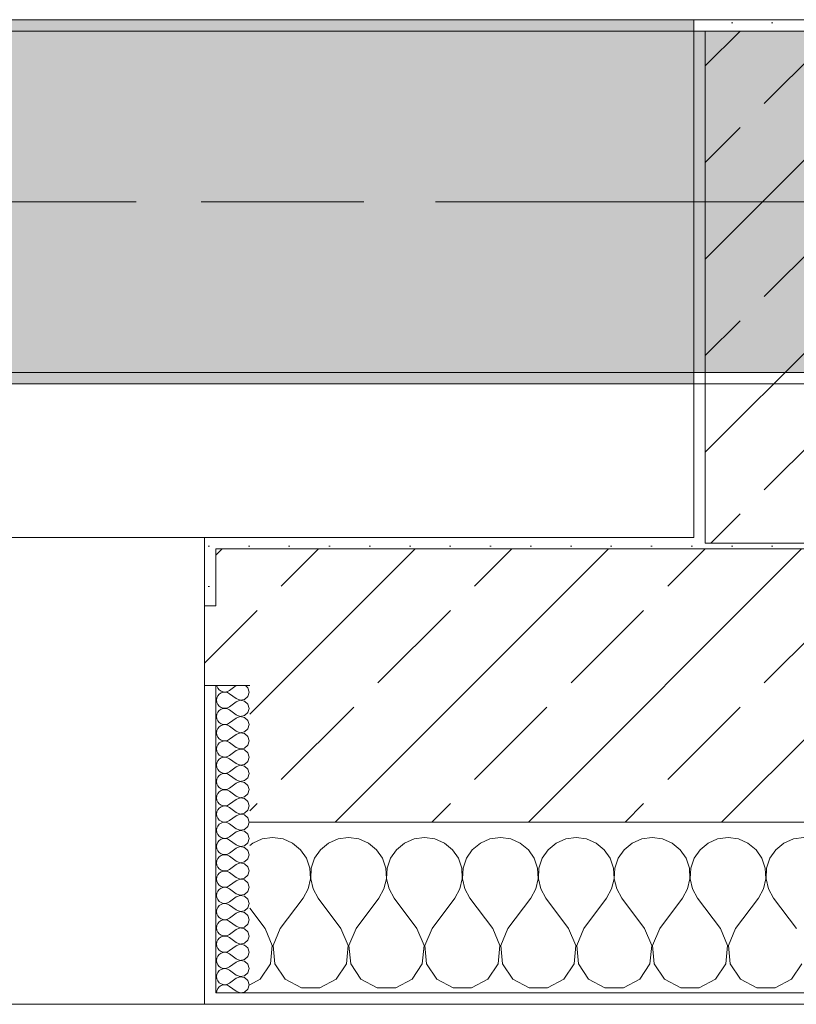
# Model space of a CAD drawing. Header units: metres. Extents: x -3.6 to 84.5, y -11 to 16.8.
# Tile 99 of 225: x 28.578 to 29.26, y -0.155 to 0.71. Entities that reach past the tile are written whole.
import ezdxf

# ---------------------------------------------------------------- set-up
doc = ezdxf.new("R2010")
doc.units = ezdxf.units.M
doc.header["$MEASUREMENT"] = 0
doc.linetypes.add('Achse', pattern=[0.2, 0.1, -0.05, 0, -0.05])
doc.linetypes.add('Strichlinie doppelt', pattern=[0.546806, 0.264583, -0.105833, 0.070556, -0.105833])
for name, color, linetype in [('451 - Universal.Achsen Raster', 7, 'Continuous'), ('604 - Struktur.Wand Aussen', 7, 'Continuous'), ('607 - Struktur.Stütze', 7, 'Continuous'), ('608 - Struktur.Träger', 7, 'Continuous')]:
    doc.layers.add(name, color=color, linetype=linetype)
pattern_1 = [(45, (0, 0), (-0.08485281, 0.08485281), []), (45, (-0.04243, 0.04243), (-0.08485281, 0.08485281), [0.09, -0.03])]
pattern_2 = [(45, (0, 0), (-0.01767767, 0.01767767), [0, -0.025])]
pattern_3 = [(0, (0, 0), (0, 0.08660254), [0, -0.05]), (0, (0.025, 0.0433), (0, 0.08660254), [0, -0.05])]

# ---------------------------------------------------------------- blocks, each defined once
blk = doc.blocks.new('*X77')
at = {"layer": '604 - Struktur.Wand Aussen', "color": 7, "linetype": 'Continuous', "lineweight": 5}
for p, q in [((28.8, -0.00833), (28.79089, -0.0096)), ((28.80911, -0.0096), (28.8, -0.00833)), ((28.86667, -0.00833), (28.85756, -0.0096)), ((28.87578, -0.0096), (28.86667, -0.00833)), ((28.93333, -0.00833), (28.92422, -0.0096)), ((28.94244, -0.0096), (28.93333, -0.00833)), ((29, -0.00833), (28.99089, -0.0096)), ((29.00911, -0.0096), (29, -0.00833)), ((29.06667, -0.00833), (29.05756, -0.0096)), ((29.07578, -0.0096), (29.06667, -0.00833)), ((29.13333, -0.00833), (29.12422, -0.0096)), ((29.14244, -0.0096), (29.13333, -0.00833)), ((29.2, -0.00833), (29.19089, -0.0096)), ((29.20911, -0.0096), (29.2, -0.00833)), ((29.26667, -0.00833), (29.25756, -0.0096)), ((28.78248, -0.01331), (28.78, -0.01536)), ((28.79089, -0.0096), (28.78248, -0.01331)), ((28.81752, -0.01331), (28.80911, -0.0096)), ((28.82461, -0.01918), (28.81752, -0.01331)), ((28.84914, -0.01331), (28.84206, -0.01918)), ((28.85756, -0.0096), (28.84914, -0.01331)), ((28.88419, -0.01331), (28.87578, -0.0096)), ((28.89127, -0.01918), (28.88419, -0.01331)), ((28.91581, -0.01331), (28.90873, -0.01918)), ((28.92422, -0.0096), (28.91581, -0.01331)), ((28.95086, -0.01331), (28.94244, -0.0096)), ((28.95794, -0.01918), (28.95086, -0.01331)), ((28.98248, -0.01331), (28.97539, -0.01918)), ((28.99089, -0.0096), (28.98248, -0.01331)), ((29.01752, -0.01331), (29.00911, -0.0096)), ((29.02461, -0.01918), (29.01752, -0.01331)), ((29.04914, -0.01331), (29.04206, -0.01918)), ((29.05756, -0.0096), (29.04914, -0.01331)), ((29.08419, -0.01331), (29.07578, -0.0096)), ((29.09127, -0.01918), (29.08419, -0.01331)), ((29.11581, -0.01331), (29.10873, -0.01918)), ((29.12422, -0.0096), (29.11581, -0.01331)), ((29.15086, -0.01331), (29.14244, -0.0096)), ((29.15794, -0.01918), (29.15086, -0.01331)), ((29.18248, -0.01331), (29.17539, -0.01918)), ((29.19089, -0.0096), (29.18248, -0.01331)), ((29.21752, -0.01331), (29.20911, -0.0096)), ((29.22461, -0.01918), (29.21752, -0.01331)), ((29.24914, -0.01331), (29.24206, -0.01918)), ((29.25756, -0.0096), (29.24914, -0.01331)), ((28.82981, -0.02676), (28.82461, -0.01918)), ((28.84206, -0.01918), (28.83685, -0.02676)), ((28.89648, -0.02676), (28.89127, -0.01918)), ((28.90873, -0.01918), (28.90352, -0.02676)), ((28.96315, -0.02676), (28.95794, -0.01918)), ((28.97539, -0.01918), (28.97019, -0.02676)), ((29.02981, -0.02676), (29.02461, -0.01918)), ((29.04206, -0.01918), (29.03685, -0.02676)), ((29.09648, -0.02676), (29.09127, -0.01918)), ((29.10873, -0.01918), (29.10352, -0.02676)), ((29.16315, -0.02676), (29.15794, -0.01918)), ((29.17539, -0.01918), (29.17019, -0.02676)), ((29.22981, -0.02676), (29.22461, -0.01918)), ((29.24206, -0.01918), (29.23685, -0.02676)), ((28.83275, -0.03547), (28.82981, -0.02676)), ((28.83685, -0.02676), (28.83391, -0.03547)), ((28.89942, -0.03547), (28.89648, -0.02676)), ((28.90352, -0.02676), (28.90058, -0.03547)), ((28.96609, -0.03547), (28.96315, -0.02676)), ((28.97019, -0.02676), (28.96725, -0.03547)), ((29.03275, -0.03547), (29.02981, -0.02676)), ((29.03685, -0.02676), (29.03391, -0.03547)), ((29.09942, -0.03547), (29.09648, -0.02676)), ((29.10352, -0.02676), (29.10058, -0.03547)), ((29.16609, -0.03547), (29.16315, -0.02676)), ((29.17019, -0.02676), (29.16725, -0.03547)), ((29.23275, -0.03547), (29.22981, -0.02676)), ((29.23685, -0.02676), (29.23391, -0.03547)), ((28.8332, -0.04466), (28.83275, -0.03547)), ((28.83391, -0.03547), (28.83347, -0.04466)), ((28.89987, -0.04466), (28.89942, -0.03547)), ((28.90058, -0.03547), (28.90013, -0.04466)), ((28.96653, -0.04466), (28.96609, -0.03547)), ((28.96725, -0.03547), (28.9668, -0.04466)), ((29.0332, -0.04466), (29.03275, -0.03547)), ((29.03391, -0.03547), (29.03347, -0.04466)), ((29.09987, -0.04466), (29.09942, -0.03547)), ((29.10058, -0.03547), (29.10013, -0.04466)), ((29.16653, -0.04466), (29.16609, -0.03547)), ((29.16725, -0.03547), (29.1668, -0.04466)), ((29.2332, -0.04466), (29.23275, -0.03547)), ((29.23391, -0.03547), (29.23347, -0.04466)), ((28.83112, -0.05362), (28.8332, -0.04466)), ((28.83347, -0.04466), (28.83555, -0.05362)), ((28.89778, -0.05362), (28.89987, -0.04466)), ((28.90013, -0.04466), (28.90222, -0.05362)), ((28.96445, -0.05362), (28.96653, -0.04466)), ((28.9668, -0.04466), (28.96888, -0.05362)), ((29.03112, -0.05362), (29.0332, -0.04466)), ((29.03347, -0.04466), (29.03555, -0.05362)), ((29.09778, -0.05362), (29.09987, -0.04466)), ((29.10013, -0.04466), (29.10222, -0.05362)), ((29.16445, -0.05362), (29.16653, -0.04466)), ((29.1668, -0.04466), (29.16888, -0.05362)), ((29.23112, -0.05362), (29.2332, -0.04466)), ((29.23347, -0.04466), (29.23555, -0.05362)), ((28.82667, -0.06167), (28.83112, -0.05362)), ((28.83555, -0.05362), (28.84, -0.06167)), ((28.89333, -0.06167), (28.89778, -0.05362)), ((28.90222, -0.05362), (28.90667, -0.06167)), ((28.96, -0.06167), (28.96445, -0.05362)), ((28.96888, -0.05362), (28.97333, -0.06167)), ((29.02667, -0.06167), (29.03112, -0.05362)), ((29.03555, -0.05362), (29.04, -0.06167)), ((29.09333, -0.06167), (29.09778, -0.05362)), ((29.10222, -0.05362), (29.10667, -0.06167)), ((29.16, -0.06167), (29.16445, -0.05362)), ((29.16888, -0.05362), (29.17333, -0.06167)), ((29.22667, -0.06167), (29.23112, -0.05362)), ((29.23555, -0.05362), (29.24, -0.06167)), ((28.80667, -0.08833), (28.82667, -0.06167)), ((28.86, -0.08833), (28.84, -0.06167)), ((28.87333, -0.08833), (28.89333, -0.06167)), ((28.92667, -0.08833), (28.90667, -0.06167)), ((28.94, -0.08833), (28.96, -0.06167)), ((28.99333, -0.08833), (28.97333, -0.06167)), ((29.00667, -0.08833), (29.02667, -0.06167)), ((29.06, -0.08833), (29.04, -0.06167)), ((29.07333, -0.08833), (29.09333, -0.06167)), ((29.12667, -0.08833), (29.10667, -0.06167)), ((29.14, -0.08833), (29.16, -0.06167)), ((29.19333, -0.08833), (29.17333, -0.06167)), ((29.20667, -0.08833), (29.22667, -0.06167)), ((29.26, -0.08833), (29.24, -0.06167)), ((28.79333, -0.08833), (28.78, -0.07056)), ((28.79962, -0.1033), (28.79333, -0.08833)), ((28.80667, -0.08833), (28.80038, -0.1033)), ((28.86629, -0.1033), (28.86, -0.08833)), ((28.87333, -0.08833), (28.86705, -0.1033)), ((28.93295, -0.1033), (28.92667, -0.08833)), ((28.94, -0.08833), (28.93371, -0.1033)), ((28.99962, -0.1033), (28.99333, -0.08833)), ((29.00667, -0.08833), (29.00038, -0.1033)), ((29.06629, -0.1033), (29.06, -0.08833)), ((29.07333, -0.08833), (29.06705, -0.1033)), ((29.13295, -0.1033), (29.12667, -0.08833)), ((29.14, -0.08833), (29.13371, -0.1033)), ((29.19962, -0.1033), (29.19333, -0.08833)), ((29.20667, -0.08833), (29.20038, -0.1033)), ((28.79808, -0.11947), (28.79962, -0.1033)), ((28.80038, -0.1033), (28.80192, -0.11947)), ((28.86475, -0.11947), (28.86629, -0.1033)), ((28.86705, -0.1033), (28.86858, -0.11947)), ((28.93142, -0.11947), (28.93295, -0.1033)), ((28.93371, -0.1033), (28.93525, -0.11947)), ((28.99808, -0.11947), (28.99962, -0.1033)), ((29.00038, -0.1033), (29.00192, -0.11947)), ((29.06475, -0.11947), (29.06629, -0.1033)), ((29.06705, -0.1033), (29.06858, -0.11947)), ((29.13142, -0.11947), (29.13295, -0.1033)), ((29.13371, -0.1033), (29.13525, -0.11947)), ((29.19808, -0.11947), (29.19962, -0.1033)), ((29.20038, -0.1033), (29.20192, -0.11947)), ((28.7891, -0.13299), (28.79808, -0.11947)), ((28.80192, -0.11947), (28.8109, -0.13299)), ((28.85576, -0.13299), (28.86475, -0.11947)), ((28.86858, -0.11947), (28.87757, -0.13299)), ((28.92243, -0.13299), (28.93142, -0.11947)), ((28.93525, -0.11947), (28.94424, -0.13299)), ((28.9891, -0.13299), (28.99808, -0.11947)), ((29.00192, -0.11947), (29.0109, -0.13299)), ((29.05576, -0.13299), (29.06475, -0.11947)), ((29.06858, -0.11947), (29.07757, -0.13299)), ((29.12243, -0.13299), (29.13142, -0.11947)), ((29.13525, -0.11947), (29.14424, -0.13299)), ((29.1891, -0.13299), (29.19808, -0.11947)), ((29.20192, -0.11947), (29.2109, -0.13299)), ((29.25576, -0.13299), (29.26475, -0.11947)), ((28.78, -0.13787), (28.7891, -0.13299)), ((28.8109, -0.13299), (28.82521, -0.14066)), ((28.84145, -0.14066), (28.85576, -0.13299)), ((28.87757, -0.13299), (28.89188, -0.14066)), ((28.90812, -0.14066), (28.92243, -0.13299)), ((28.94424, -0.13299), (28.95855, -0.14066)), ((28.97479, -0.14066), (28.9891, -0.13299)), ((29.0109, -0.13299), (29.02521, -0.14066)), ((29.04145, -0.14066), (29.05576, -0.13299)), ((29.07757, -0.13299), (29.09188, -0.14066)), ((29.10812, -0.14066), (29.12243, -0.13299)), ((29.14424, -0.13299), (29.15855, -0.14066)), ((29.17479, -0.14066), (29.1891, -0.13299)), ((29.2109, -0.13299), (29.22521, -0.14066)), ((29.24145, -0.14066), (29.25576, -0.13299)), ((28.82521, -0.14066), (28.84145, -0.14066)), ((28.89188, -0.14066), (28.90812, -0.14066)), ((28.95855, -0.14066), (28.97479, -0.14066)), ((29.02521, -0.14066), (29.04145, -0.14066)), ((29.09188, -0.14066), (29.10812, -0.14066)), ((29.15855, -0.14066), (29.17479, -0.14066)), ((29.22521, -0.14066), (29.24145, -0.14066))]:
    blk.add_line(p, q, dxfattribs=at)
blk = doc.blocks.new('*X92')
at = {"layer": '604 - Struktur.Wand Aussen', "color": 7, "linetype": 'Continuous', "lineweight": 5}
for p, q in [((28.75091, 0.125), (28.75099, 0.12448)), ((28.75099, 0.12448), (28.75178, 0.12267)), ((28.75178, 0.12267), (28.75304, 0.12116)), ((28.75304, 0.12116), (28.75466, 0.12004)), ((28.76786, 0.125), (28.76214, 0.12071)), ((28.77822, 0.12304), (28.77608, 0.125)), ((28.77929, 0.11929), (28.77822, 0.12304)), ((28.75099, 0.11409), (28.75071, 0.11214)), ((28.75178, 0.1159), (28.75099, 0.11409)), ((28.75304, 0.11742), (28.75178, 0.1159)), ((28.75466, 0.11853), (28.75304, 0.11742)), ((28.75466, 0.12004), (28.75653, 0.11941)), ((28.75653, 0.11916), (28.75466, 0.11853)), ((28.75653, 0.11941), (28.7585, 0.11931)), ((28.7585, 0.11926), (28.75653, 0.11916)), ((28.7585, 0.11931), (28.76042, 0.11976)), ((28.76042, 0.11881), (28.7585, 0.11926)), ((28.76042, 0.11976), (28.76214, 0.12071)), ((28.76214, 0.11786), (28.76042, 0.11881)), ((28.76786, 0.11357), (28.76214, 0.11786)), ((28.76786, 0.11357), (28.7715, 0.11217)), ((28.7715, 0.11217), (28.77534, 0.1129)), ((28.77534, 0.1129), (28.77822, 0.11553)), ((28.77822, 0.11553), (28.77929, 0.11929)), ((28.75071, 0.11214), (28.75099, 0.11019)), ((28.75099, 0.11019), (28.75178, 0.10839)), ((28.75178, 0.10839), (28.75304, 0.10687)), ((28.75304, 0.10687), (28.75466, 0.10575)), ((28.75466, 0.10425), (28.75304, 0.10313)), ((28.75466, 0.10575), (28.75653, 0.10512)), ((28.75653, 0.10488), (28.75466, 0.10425)), ((28.75653, 0.10512), (28.7585, 0.10503)), ((28.7585, 0.10497), (28.75653, 0.10488)), ((28.7585, 0.10503), (28.76042, 0.10547)), ((28.76042, 0.10453), (28.7585, 0.10497)), ((28.76042, 0.10547), (28.76214, 0.10643)), ((28.76214, 0.10357), (28.76042, 0.10453)), ((28.76786, 0.11071), (28.76214, 0.10643)), ((28.7715, 0.11211), (28.76786, 0.11071)), ((28.77534, 0.11139), (28.7715, 0.11211)), ((28.77822, 0.10876), (28.77534, 0.11139)), ((28.77929, 0.105), (28.77822, 0.10876)), ((28.77822, 0.10124), (28.77929, 0.105)), ((28.75099, 0.09981), (28.75071, 0.09786)), ((28.75071, 0.09786), (28.75099, 0.09591)), ((28.75178, 0.10161), (28.75099, 0.09981)), ((28.75099, 0.09591), (28.75178, 0.0941)), ((28.75304, 0.10313), (28.75178, 0.10161)), ((28.76786, 0.09929), (28.76214, 0.10357)), ((28.76786, 0.09643), (28.76214, 0.09214)), ((28.76786, 0.09929), (28.7715, 0.09789)), ((28.7715, 0.09783), (28.76786, 0.09643)), ((28.7715, 0.09789), (28.77534, 0.09861)), ((28.77534, 0.0971), (28.7715, 0.09783)), ((28.77534, 0.09861), (28.77822, 0.10124)), ((28.77822, 0.09447), (28.77534, 0.0971)), ((28.75178, 0.08733), (28.75099, 0.08552)), ((28.75178, 0.0941), (28.75304, 0.09258)), ((28.75304, 0.08884), (28.75178, 0.08733)), ((28.75304, 0.09258), (28.75466, 0.09147)), ((28.75466, 0.08996), (28.75304, 0.08884)), ((28.75466, 0.09147), (28.75653, 0.09084)), ((28.75653, 0.09059), (28.75466, 0.08996)), ((28.75653, 0.09084), (28.7585, 0.09074)), ((28.7585, 0.09069), (28.75653, 0.09059)), ((28.7585, 0.09074), (28.76042, 0.09119)), ((28.76042, 0.09024), (28.7585, 0.09069)), ((28.76042, 0.09119), (28.76214, 0.09214)), ((28.76214, 0.08929), (28.76042, 0.09024)), ((28.76786, 0.085), (28.76214, 0.08929)), ((28.77534, 0.08433), (28.77822, 0.08696)), ((28.77929, 0.09071), (28.77822, 0.09447)), ((28.77822, 0.08696), (28.77929, 0.09071)), ((28.75099, 0.08552), (28.75071, 0.08357)), ((28.75071, 0.08357), (28.75099, 0.08162)), ((28.75099, 0.08162), (28.75178, 0.07982)), ((28.75178, 0.07982), (28.75304, 0.0783)), ((28.75304, 0.0783), (28.75466, 0.07718)), ((28.76042, 0.0769), (28.76214, 0.07786)), ((28.76786, 0.08214), (28.76214, 0.07786)), ((28.76786, 0.085), (28.7715, 0.0836)), ((28.7715, 0.08354), (28.76786, 0.08214)), ((28.7715, 0.0836), (28.77534, 0.08433)), ((28.77534, 0.08282), (28.7715, 0.08354)), ((28.77822, 0.08018), (28.77534, 0.08282)), ((28.77929, 0.07643), (28.77822, 0.08018)), ((28.75099, 0.07124), (28.75071, 0.06929)), ((28.75071, 0.06929), (28.75099, 0.06733)), ((28.75178, 0.07304), (28.75099, 0.07124)), ((28.75304, 0.07456), (28.75178, 0.07304)), ((28.75466, 0.07567), (28.75304, 0.07456)), ((28.75466, 0.07718), (28.75653, 0.07655)), ((28.75653, 0.0763), (28.75466, 0.07567)), ((28.75653, 0.07655), (28.7585, 0.07646)), ((28.7585, 0.0764), (28.75653, 0.0763)), ((28.7585, 0.07646), (28.76042, 0.0769)), ((28.76042, 0.07595), (28.7585, 0.0764)), ((28.76214, 0.075), (28.76042, 0.07595)), ((28.76786, 0.07071), (28.76214, 0.075)), ((28.76786, 0.07071), (28.7715, 0.06931)), ((28.7715, 0.06926), (28.76786, 0.06786)), ((28.7715, 0.06931), (28.77534, 0.07004)), ((28.77534, 0.06853), (28.7715, 0.06926)), ((28.77534, 0.07004), (28.77822, 0.07267)), ((28.77822, 0.07267), (28.77929, 0.07643)), ((28.75099, 0.06733), (28.75178, 0.06553)), ((28.75178, 0.06553), (28.75304, 0.06401)), ((28.75304, 0.06401), (28.75466, 0.0629)), ((28.75466, 0.06139), (28.75304, 0.06027)), ((28.75466, 0.0629), (28.75653, 0.06227)), ((28.75653, 0.06202), (28.75466, 0.06139)), ((28.75653, 0.06227), (28.7585, 0.06217)), ((28.7585, 0.06211), (28.75653, 0.06202)), ((28.7585, 0.06217), (28.76042, 0.06262)), ((28.76042, 0.06167), (28.7585, 0.06211)), ((28.76042, 0.06262), (28.76214, 0.06357)), ((28.76214, 0.06071), (28.76042, 0.06167)), ((28.76786, 0.06786), (28.76214, 0.06357)), ((28.76786, 0.05643), (28.76214, 0.06071)), ((28.77822, 0.0659), (28.77534, 0.06853)), ((28.77929, 0.06214), (28.77822, 0.0659)), ((28.77822, 0.05839), (28.77929, 0.06214)), ((28.75099, 0.05695), (28.75071, 0.055)), ((28.75071, 0.055), (28.75099, 0.05305)), ((28.75178, 0.05876), (28.75099, 0.05695)), ((28.75099, 0.05305), (28.75178, 0.05124)), ((28.75304, 0.06027), (28.75178, 0.05876)), ((28.76786, 0.05357), (28.76214, 0.04929)), ((28.76786, 0.05643), (28.7715, 0.05503)), ((28.7715, 0.05497), (28.76786, 0.05357)), ((28.7715, 0.05503), (28.77534, 0.05575)), ((28.77534, 0.05425), (28.7715, 0.05497)), ((28.77534, 0.05575), (28.77822, 0.05839)), ((28.77822, 0.05161), (28.77534, 0.05425)), ((28.75178, 0.04447), (28.75099, 0.04267)), ((28.75178, 0.05124), (28.75304, 0.04973)), ((28.75304, 0.04599), (28.75178, 0.04447)), ((28.75304, 0.04973), (28.75466, 0.04861)), ((28.75466, 0.0471), (28.75304, 0.04599)), ((28.75466, 0.04861), (28.75653, 0.04798)), ((28.75653, 0.04773), (28.75466, 0.0471)), ((28.75653, 0.04798), (28.7585, 0.04789)), ((28.7585, 0.04783), (28.75653, 0.04773)), ((28.7585, 0.04789), (28.76042, 0.04833)), ((28.76042, 0.04738), (28.7585, 0.04783)), ((28.76042, 0.04833), (28.76214, 0.04929)), ((28.76214, 0.04643), (28.76042, 0.04738)), ((28.76786, 0.04214), (28.76214, 0.04643)), ((28.77534, 0.04147), (28.77822, 0.0441)), ((28.77929, 0.04786), (28.77822, 0.05161)), ((28.77822, 0.0441), (28.77929, 0.04786)), ((28.75099, 0.04267), (28.75071, 0.04071)), ((28.75071, 0.04071), (28.75099, 0.03876)), ((28.75099, 0.03876), (28.75178, 0.03696)), ((28.75178, 0.03696), (28.75304, 0.03544)), ((28.75304, 0.03544), (28.75466, 0.03433)), ((28.76042, 0.03405), (28.76214, 0.035)), ((28.76786, 0.03929), (28.76214, 0.035)), ((28.76786, 0.04214), (28.7715, 0.04074)), ((28.7715, 0.04069), (28.76786, 0.03929)), ((28.7715, 0.04074), (28.77534, 0.04147)), ((28.77534, 0.03996), (28.7715, 0.04069)), ((28.77822, 0.03733), (28.77534, 0.03996)), ((28.77929, 0.03357), (28.77822, 0.03733)), ((28.75099, 0.02838), (28.75071, 0.02643)), ((28.75071, 0.02643), (28.75099, 0.02448)), ((28.75178, 0.03018), (28.75099, 0.02838)), ((28.75304, 0.0317), (28.75178, 0.03018)), ((28.75466, 0.03282), (28.75304, 0.0317)), ((28.75466, 0.03433), (28.75653, 0.0337)), ((28.75653, 0.03345), (28.75466, 0.03282)), ((28.75653, 0.0337), (28.7585, 0.0336)), ((28.7585, 0.03354), (28.75653, 0.03345)), ((28.7585, 0.0336), (28.76042, 0.03405)), ((28.76042, 0.0331), (28.7585, 0.03354)), ((28.76214, 0.03214), (28.76042, 0.0331)), ((28.76786, 0.02786), (28.76214, 0.03214)), ((28.76786, 0.02786), (28.7715, 0.02646)), ((28.7715, 0.0264), (28.76786, 0.025)), ((28.7715, 0.02646), (28.77534, 0.02718)), ((28.77534, 0.02567), (28.7715, 0.0264)), ((28.77534, 0.02718), (28.77822, 0.02982)), ((28.77822, 0.02982), (28.77929, 0.03357)), ((28.75099, 0.02448), (28.75178, 0.02267)), ((28.75178, 0.02267), (28.75304, 0.02116)), ((28.75304, 0.01742), (28.75178, 0.0159)), ((28.75304, 0.02116), (28.75466, 0.02004)), ((28.75466, 0.01853), (28.75304, 0.01742)), ((28.75466, 0.02004), (28.75653, 0.01941)), ((28.75653, 0.01916), (28.75466, 0.01853)), ((28.75653, 0.01941), (28.7585, 0.01931)), ((28.7585, 0.01926), (28.75653, 0.01916)), ((28.7585, 0.01931), (28.76042, 0.01976)), ((28.76042, 0.01881), (28.7585, 0.01926)), ((28.76042, 0.01976), (28.76214, 0.02071)), ((28.76214, 0.01786), (28.76042, 0.01881)), ((28.76786, 0.025), (28.76214, 0.02071)), ((28.76786, 0.01357), (28.76214, 0.01786)), ((28.77822, 0.02304), (28.77534, 0.02567)), ((28.77929, 0.01929), (28.77822, 0.02304)), ((28.77822, 0.01553), (28.77929, 0.01929)), ((28.75099, 0.01409), (28.75071, 0.01214)), ((28.75071, 0.01214), (28.75099, 0.01019)), ((28.75178, 0.0159), (28.75099, 0.01409)), ((28.75099, 0.01019), (28.75178, 0.00839)), ((28.76786, 0.01071), (28.76214, 0.00643)), ((28.76786, 0.01357), (28.7715, 0.01217)), ((28.7715, 0.01211), (28.76786, 0.01071)), ((28.7715, 0.01217), (28.77534, 0.0129)), ((28.77534, 0.01139), (28.7715, 0.01211)), ((28.77534, 0.0129), (28.77822, 0.01553)), ((28.77822, 0.00876), (28.77534, 0.01139)), ((28.77929, 0.005), (28.77822, 0.00876)), ((28.75178, 0.00161), (28.75099, -0.00019)), ((28.75178, 0.00839), (28.75304, 0.00687)), ((28.75304, 0.00313), (28.75178, 0.00161)), ((28.75304, 0.00687), (28.75466, 0.00575)), ((28.75466, 0.00425), (28.75304, 0.00313)), ((28.75466, 0.00575), (28.75653, 0.00512)), ((28.75653, 0.00488), (28.75466, 0.00425)), ((28.75653, 0.00512), (28.7585, 0.00503)), ((28.7585, 0.00497), (28.75653, 0.00488)), ((28.7585, 0.00503), (28.76042, 0.00547)), ((28.76042, 0.00453), (28.7585, 0.00497)), ((28.76042, 0.00547), (28.76214, 0.00643)), ((28.76214, 0.00357), (28.76042, 0.00453)), ((28.76786, -0.00071), (28.76214, 0.00357)), ((28.77534, -0.00139), (28.77822, 0.00124)), ((28.77822, 0.00124), (28.77929, 0.005)), ((28.75099, -0.00019), (28.75071, -0.00214)), ((28.75071, -0.00214), (28.75099, -0.00409)), ((28.75099, -0.00409), (28.75178, -0.0059)), ((28.75178, -0.0059), (28.75304, -0.00742)), ((28.75304, -0.00742), (28.75466, -0.00853)), ((28.75466, -0.00853), (28.75653, -0.00916)), ((28.76042, -0.00881), (28.76214, -0.00786)), ((28.76786, -0.00357), (28.76214, -0.00786)), ((28.76786, -0.00071), (28.7715, -0.00211)), ((28.7715, -0.00217), (28.76786, -0.00357)), ((28.7715, -0.00211), (28.77534, -0.00139)), ((28.77534, -0.0029), (28.7715, -0.00217)), ((28.77822, -0.00553), (28.77534, -0.0029)), ((28.77929, -0.00929), (28.77822, -0.00553)), ((28.75099, -0.01448), (28.75071, -0.01643)), ((28.75071, -0.01643), (28.75099, -0.01838)), ((28.75178, -0.01267), (28.75099, -0.01448)), ((28.75304, -0.01116), (28.75178, -0.01267)), ((28.75466, -0.01004), (28.75304, -0.01116)), ((28.75653, -0.00941), (28.75466, -0.01004)), ((28.75653, -0.00916), (28.7585, -0.00926)), ((28.7585, -0.00931), (28.75653, -0.00941)), ((28.7585, -0.00926), (28.76042, -0.00881)), ((28.76042, -0.00976), (28.7585, -0.00931)), ((28.76214, -0.01071), (28.76042, -0.00976)), ((28.76786, -0.015), (28.76214, -0.01071)), ((28.76786, -0.015), (28.7715, -0.0164)), ((28.7715, -0.01646), (28.76786, -0.01786)), ((28.7715, -0.0164), (28.77534, -0.01567)), ((28.77534, -0.01718), (28.7715, -0.01646)), ((28.77534, -0.01567), (28.77822, -0.01304)), ((28.77822, -0.01982), (28.77534, -0.01718)), ((28.77822, -0.01304), (28.77929, -0.00929)), ((28.75099, -0.01838), (28.75178, -0.02018)), ((28.75178, -0.02018), (28.75304, -0.0217)), ((28.75304, -0.02544), (28.75178, -0.02696)), ((28.75304, -0.0217), (28.75466, -0.02282)), ((28.75466, -0.02433), (28.75304, -0.02544)), ((28.75466, -0.02282), (28.75653, -0.02345)), ((28.75653, -0.0237), (28.75466, -0.02433)), ((28.75653, -0.02345), (28.7585, -0.02354)), ((28.7585, -0.0236), (28.75653, -0.0237)), ((28.7585, -0.02354), (28.76042, -0.0231)), ((28.76042, -0.02405), (28.7585, -0.0236)), ((28.76042, -0.0231), (28.76214, -0.02214)), ((28.76214, -0.025), (28.76042, -0.02405)), ((28.76786, -0.01786), (28.76214, -0.02214)), ((28.76786, -0.02929), (28.76214, -0.025)), ((28.77929, -0.02357), (28.77822, -0.01982)), ((28.77822, -0.02733), (28.77929, -0.02357)), ((28.75099, -0.02876), (28.75071, -0.03071)), ((28.75071, -0.03071), (28.75099, -0.03267)), ((28.75178, -0.02696), (28.75099, -0.02876)), ((28.75099, -0.03267), (28.75178, -0.03447)), ((28.75178, -0.03447), (28.75304, -0.03599)), ((28.76786, -0.03214), (28.76214, -0.03643)), ((28.76786, -0.02929), (28.7715, -0.03069)), ((28.7715, -0.03074), (28.76786, -0.03214)), ((28.7715, -0.03069), (28.77534, -0.02996)), ((28.77534, -0.03147), (28.7715, -0.03074)), ((28.77534, -0.02996), (28.77822, -0.02733)), ((28.77822, -0.0341), (28.77534, -0.03147)), ((28.77929, -0.03786), (28.77822, -0.0341)), ((28.75099, -0.04305), (28.75071, -0.045)), ((28.75178, -0.04124), (28.75099, -0.04305)), ((28.75304, -0.03973), (28.75178, -0.04124)), ((28.75304, -0.03599), (28.75466, -0.0371)), ((28.75466, -0.03861), (28.75304, -0.03973)), ((28.75466, -0.0371), (28.75653, -0.03773)), ((28.75653, -0.03798), (28.75466, -0.03861)), ((28.75653, -0.03773), (28.7585, -0.03783)), ((28.7585, -0.03789), (28.75653, -0.03798)), ((28.7585, -0.03783), (28.76042, -0.03738)), ((28.76042, -0.03833), (28.7585, -0.03789)), ((28.76042, -0.03738), (28.76214, -0.03643)), ((28.76214, -0.03929), (28.76042, -0.03833)), ((28.76786, -0.04357), (28.76214, -0.03929)), ((28.77534, -0.04425), (28.77822, -0.04161)), ((28.77822, -0.04161), (28.77929, -0.03786)), ((28.75071, -0.045), (28.75099, -0.04695)), ((28.75099, -0.04695), (28.75178, -0.04876)), ((28.75178, -0.04876), (28.75304, -0.05027)), ((28.75304, -0.05027), (28.75466, -0.05139)), ((28.75466, -0.05139), (28.75653, -0.05202)), ((28.7585, -0.05211), (28.76042, -0.05167)), ((28.76042, -0.05167), (28.76214, -0.05071)), ((28.76786, -0.04643), (28.76214, -0.05071)), ((28.76786, -0.04357), (28.7715, -0.04497)), ((28.7715, -0.04503), (28.76786, -0.04643)), ((28.7715, -0.04497), (28.77534, -0.04425)), ((28.77534, -0.04575), (28.7715, -0.04503)), ((28.77822, -0.04839), (28.77534, -0.04575)), ((28.77929, -0.05214), (28.77822, -0.04839)), ((28.75099, -0.05733), (28.75071, -0.05929)), ((28.75071, -0.05929), (28.75099, -0.06124)), ((28.75178, -0.05553), (28.75099, -0.05733)), ((28.75304, -0.05401), (28.75178, -0.05553)), ((28.75466, -0.0529), (28.75304, -0.05401)), ((28.75653, -0.05227), (28.75466, -0.0529)), ((28.75653, -0.05202), (28.7585, -0.05211)), ((28.7585, -0.05217), (28.75653, -0.05227)), ((28.76042, -0.05262), (28.7585, -0.05217)), ((28.76214, -0.05357), (28.76042, -0.05262)), ((28.76786, -0.05786), (28.76214, -0.05357)), ((28.76786, -0.05786), (28.7715, -0.05926)), ((28.7715, -0.05931), (28.76786, -0.06071)), ((28.7715, -0.05926), (28.77534, -0.05853)), ((28.77534, -0.06004), (28.7715, -0.05931)), ((28.77534, -0.05853), (28.77822, -0.0559)), ((28.77822, -0.06267), (28.77534, -0.06004)), ((28.77822, -0.0559), (28.77929, -0.05214)), ((28.75099, -0.06124), (28.75178, -0.06304)), ((28.75178, -0.06304), (28.75304, -0.06456)), ((28.75304, -0.0683), (28.75178, -0.06982)), ((28.75304, -0.06456), (28.75466, -0.06567)), ((28.75466, -0.06718), (28.75304, -0.0683)), ((28.75466, -0.06567), (28.75653, -0.0663)), ((28.75653, -0.06655), (28.75466, -0.06718)), ((28.75653, -0.0663), (28.7585, -0.0664)), ((28.7585, -0.06646), (28.75653, -0.06655)), ((28.7585, -0.0664), (28.76042, -0.06595)), ((28.76042, -0.0669), (28.7585, -0.06646)), ((28.76042, -0.06595), (28.76214, -0.065)), ((28.76214, -0.06786), (28.76042, -0.0669)), ((28.76786, -0.06071), (28.76214, -0.065)), ((28.76786, -0.07214), (28.76214, -0.06786)), ((28.77929, -0.06643), (28.77822, -0.06267)), ((28.77822, -0.07018), (28.77929, -0.06643)), ((28.75099, -0.07162), (28.75071, -0.07357)), ((28.75071, -0.07357), (28.75099, -0.07552)), ((28.75178, -0.06982), (28.75099, -0.07162)), ((28.75099, -0.07552), (28.75178, -0.07733)), ((28.75178, -0.07733), (28.75304, -0.07884)), ((28.76786, -0.075), (28.76214, -0.07929)), ((28.76786, -0.07214), (28.7715, -0.07354)), ((28.7715, -0.0736), (28.76786, -0.075)), ((28.7715, -0.07354), (28.77534, -0.07282)), ((28.77534, -0.07433), (28.7715, -0.0736)), ((28.77534, -0.07282), (28.77822, -0.07018)), ((28.77822, -0.07696), (28.77534, -0.07433)), ((28.77929, -0.08071), (28.77822, -0.07696)), ((28.75099, -0.08591), (28.75071, -0.08786)), ((28.75178, -0.0841), (28.75099, -0.08591)), ((28.75304, -0.08258), (28.75178, -0.0841)), ((28.75304, -0.07884), (28.75466, -0.07996)), ((28.75466, -0.08147), (28.75304, -0.08258)), ((28.75466, -0.07996), (28.75653, -0.08059)), ((28.75653, -0.08084), (28.75466, -0.08147)), ((28.75653, -0.08059), (28.7585, -0.08069)), ((28.7585, -0.08074), (28.75653, -0.08084)), ((28.7585, -0.08069), (28.76042, -0.08024)), ((28.76042, -0.08119), (28.7585, -0.08074)), ((28.76042, -0.08024), (28.76214, -0.07929)), ((28.76214, -0.08214), (28.76042, -0.08119)), ((28.76786, -0.08643), (28.76214, -0.08214)), ((28.76786, -0.08643), (28.7715, -0.08783)), ((28.77534, -0.0871), (28.77822, -0.08447)), ((28.77822, -0.08447), (28.77929, -0.08071)), ((28.75071, -0.08786), (28.75099, -0.08981)), ((28.75099, -0.08981), (28.75178, -0.09161)), ((28.75178, -0.09161), (28.75304, -0.09313)), ((28.75304, -0.09313), (28.75466, -0.09425)), ((28.75466, -0.09425), (28.75653, -0.09488)), ((28.75653, -0.09512), (28.75466, -0.09575)), ((28.75653, -0.09488), (28.7585, -0.09497)), ((28.7585, -0.09503), (28.75653, -0.09512)), ((28.7585, -0.09497), (28.76042, -0.09453)), ((28.76042, -0.09547), (28.7585, -0.09503)), ((28.76042, -0.09453), (28.76214, -0.09357)), ((28.76786, -0.08929), (28.76214, -0.09357)), ((28.7715, -0.08789), (28.76786, -0.08929)), ((28.7715, -0.08783), (28.77534, -0.0871)), ((28.77534, -0.08861), (28.7715, -0.08789)), ((28.77822, -0.09124), (28.77534, -0.08861)), ((28.77929, -0.095), (28.77822, -0.09124)), ((28.77822, -0.09876), (28.77929, -0.095)), ((28.75099, -0.10019), (28.75071, -0.10214)), ((28.75071, -0.10214), (28.75099, -0.10409)), ((28.75178, -0.09839), (28.75099, -0.10019)), ((28.75304, -0.09687), (28.75178, -0.09839)), ((28.75466, -0.09575), (28.75304, -0.09687)), ((28.76214, -0.09643), (28.76042, -0.09547)), ((28.76786, -0.10071), (28.76214, -0.09643)), ((28.76786, -0.10357), (28.76214, -0.10786)), ((28.76786, -0.10071), (28.7715, -0.10211)), ((28.7715, -0.10217), (28.76786, -0.10357)), ((28.7715, -0.10211), (28.77534, -0.10139)), ((28.77534, -0.1029), (28.7715, -0.10217)), ((28.77534, -0.10139), (28.77822, -0.09876)), ((28.77822, -0.10553), (28.77534, -0.1029)), ((28.75099, -0.10409), (28.75178, -0.1059)), ((28.75178, -0.1059), (28.75304, -0.10742)), ((28.75304, -0.11116), (28.75178, -0.11267)), ((28.75304, -0.10742), (28.75466, -0.10853)), ((28.75466, -0.11004), (28.75304, -0.11116)), ((28.75466, -0.10853), (28.75653, -0.10916)), ((28.75653, -0.10941), (28.75466, -0.11004)), ((28.75653, -0.10916), (28.7585, -0.10926)), ((28.7585, -0.10931), (28.75653, -0.10941)), ((28.7585, -0.10926), (28.76042, -0.10881)), ((28.76042, -0.10976), (28.7585, -0.10931)), ((28.76042, -0.10881), (28.76214, -0.10786)), ((28.76214, -0.11071), (28.76042, -0.10976)), ((28.76786, -0.115), (28.76214, -0.11071)), ((28.77929, -0.10929), (28.77822, -0.10553)), ((28.77822, -0.11304), (28.77929, -0.10929)), ((28.75099, -0.11448), (28.75071, -0.11643)), ((28.75071, -0.11643), (28.75099, -0.11838)), ((28.75178, -0.11267), (28.75099, -0.11448)), ((28.75099, -0.11838), (28.75178, -0.12018)), ((28.75178, -0.12018), (28.75304, -0.1217)), ((28.76786, -0.11786), (28.76214, -0.12214)), ((28.76786, -0.115), (28.7715, -0.1164)), ((28.7715, -0.11646), (28.76786, -0.11786)), ((28.7715, -0.1164), (28.77534, -0.11567)), ((28.77534, -0.11718), (28.7715, -0.11646)), ((28.77534, -0.11567), (28.77822, -0.11304)), ((28.77822, -0.11982), (28.77534, -0.11718)), ((28.77929, -0.12357), (28.77822, -0.11982)), ((28.75099, -0.12876), (28.75071, -0.13071)), ((28.75178, -0.12696), (28.75099, -0.12876)), ((28.75304, -0.12544), (28.75178, -0.12696)), ((28.75304, -0.1217), (28.75466, -0.12282)), ((28.75466, -0.12433), (28.75304, -0.12544)), ((28.75466, -0.12282), (28.75653, -0.12345)), ((28.75653, -0.1237), (28.75466, -0.12433)), ((28.75653, -0.12345), (28.7585, -0.12354)), ((28.7585, -0.1236), (28.75653, -0.1237)), ((28.7585, -0.12354), (28.76042, -0.1231)), ((28.76042, -0.12405), (28.7585, -0.1236)), ((28.76042, -0.1231), (28.76214, -0.12214)), ((28.76214, -0.125), (28.76042, -0.12405)), ((28.76786, -0.12929), (28.76214, -0.125)), ((28.76786, -0.12929), (28.7715, -0.13069)), ((28.77534, -0.12996), (28.77822, -0.12733)), ((28.77822, -0.12733), (28.77929, -0.12357)), ((28.75071, -0.13071), (28.75099, -0.13267)), ((28.75099, -0.13267), (28.75178, -0.13447)), ((28.75178, -0.13447), (28.75304, -0.13599)), ((28.75304, -0.13599), (28.75466, -0.1371)), ((28.75466, -0.1371), (28.75653, -0.13773)), ((28.75653, -0.13798), (28.75466, -0.13861)), ((28.75653, -0.13773), (28.7585, -0.13783)), ((28.7585, -0.13789), (28.75653, -0.13798)), ((28.7585, -0.13783), (28.76042, -0.13738)), ((28.76042, -0.13833), (28.7585, -0.13789)), ((28.76042, -0.13738), (28.76214, -0.13643)), ((28.76214, -0.13929), (28.76042, -0.13833)), ((28.76786, -0.13214), (28.76214, -0.13643)), ((28.7715, -0.13074), (28.76786, -0.13214)), ((28.7715, -0.13069), (28.77534, -0.12996)), ((28.77534, -0.13147), (28.7715, -0.13074)), ((28.77822, -0.1341), (28.77534, -0.13147)), ((28.77929, -0.13786), (28.77822, -0.1341)), ((28.77822, -0.14161), (28.77929, -0.13786)), ((28.75099, -0.14305), (28.75071, -0.145)), ((28.75178, -0.14124), (28.75099, -0.14305)), ((28.75304, -0.13973), (28.75178, -0.14124)), ((28.75466, -0.13861), (28.75304, -0.13973)), ((28.76786, -0.14357), (28.76214, -0.13929)), ((28.76786, -0.14357), (28.7715, -0.14497)), ((28.7715, -0.14497), (28.77534, -0.14425)), ((28.77534, -0.14425), (28.77822, -0.14161))]:
    blk.add_line(p, q, dxfattribs=at)

msp = doc.modelspace()

# ---------------------------------------------------------------- hatches: boundary and pattern name
at = {"layer": '604 - Struktur.Wand Aussen', "linetype": 'Continuous', "lineweight": 0, "true_color": 0x000000}
h = msp.add_hatch(dxfattribs=at)
h.set_pattern_fill('Gips_0001', color=18, style=0, pattern_type=2)
h.set_pattern_definition(pattern_2)
h.paths.add_polyline_path([(28.75, 0.255), (28.74, 0.255), (28.74, 0.195), (28.75, 0.195)])
h = msp.add_hatch(dxfattribs=at)
h.set_pattern_fill('Gips_0001', color=18, style=0, pattern_type=2)
h.set_pattern_definition(pattern_2)
h.paths.add_polyline_path([(29.16999, 0.255), (28.75, 0.255), (28.75, 0.245), (29.16999, 0.245)])
h = msp.add_hatch(dxfattribs=at)
h.set_pattern_fill('Beton__Stahlbeton_0001', color=18, style=0, pattern_type=2)
h.set_pattern_definition(pattern_1)
h.paths.add_polyline_path([(28.74, 0.125), (28.75, 0.125), (28.78, 0.125), (28.78, 0.005), (29.9, 0.005), (29.9, 0.125), (29.93, 0.125), (29.94, 0.125), (29.94, 0.195), (29.93, 0.195), (29.93, 0.245), (28.75, 0.245), (28.75, 0.195), (28.74, 0.195)])
h = msp.add_hatch(dxfattribs=at)
h.set_pattern_fill('Verputz_0001', color=18, style=0, pattern_type=2)
h.set_pattern_definition(pattern_3)
h.paths.add_polyline_path([(28.75, -0.155), (28.75, 0.125), (28.74, 0.125), (28.74, -0.155)])
h = msp.add_hatch(dxfattribs=at)
h.set_pattern_fill('Verputz_0001', color=18, style=0, pattern_type=2)
h.set_pattern_definition(pattern_3)
h.paths.add_polyline_path([(28.75, -0.155), (29.93, -0.155), (29.93, -0.145), (28.75, -0.145)])
at = {"layer": '607 - Struktur.Stütze', "linetype": 'Continuous', "lineweight": 0, "true_color": 0x000000}
h = msp.add_hatch(dxfattribs=at)
h.set_pattern_fill('Gips_0001', color=18, style=0, pattern_type=2)
h.set_pattern_definition(pattern_2)
h.paths.add_polyline_path([(29.16999, 0.70998), (29.16999, 0.255), (29.17999, 0.255), (29.17999, 0.69998), (29.25997, 0.69998), (29.25997, 0.70998)])
h = msp.add_hatch(dxfattribs=at)
h.set_pattern_fill('Beton__Stahlbeton_0001', color=18, style=0, pattern_type=2)
h.set_pattern_definition(pattern_1)
h.paths.add_polyline_path([(29.17999, 0.24998), (29.47999, 0.24998), (29.47999, 0.69998), (29.17999, 0.69998)])
h = msp.add_hatch(dxfattribs=at)
h.set_pattern_fill('Gips_0001', color=18, style=0, pattern_type=2)
h.set_pattern_definition(pattern_2)
h.paths.add_polyline_path([(29.16999, 0.255), (29.16999, 0.245), (29.48999, 0.245), (29.48999, 0.255), (29.47999, 0.255), (29.47999, 0.24998), (29.17999, 0.24998), (29.17999, 0.255)])
at = {"layer": '608 - Struktur.Träger', "linetype": 'Continuous', "lineweight": 0, "true_color": 0x000000}
h = msp.add_hatch(dxfattribs=at)
h.set_pattern_fill('Gips_0001', color=18, style=0, pattern_type=2)
h.set_pattern_definition(pattern_2)
h.paths.add_polyline_path([(25.88999, 0.70998), (25.88999, 0.69998), (29.16999, 0.69998), (29.16999, 0.70998)])
h = msp.add_hatch(dxfattribs=at)
h.set_pattern_fill('Beton__Stahlbeton_0001', color=18, style=0, pattern_type=2)
h.set_pattern_definition(pattern_1)
h.paths.add_polyline_path([(0.68999, 0.69998), (0.37999, 0.69998), (0.37999, 0.39998), (0.68999, 0.39998), (3.96999, 0.39998), (4.28999, 0.39998), (7.56999, 0.39998), (7.88999, 0.39998), (11.16999, 0.39998), (11.48999, 0.39998), (14.76999, 0.39998), (15.08999, 0.39998), (18.36999, 0.39998), (18.68999, 0.39998), (21.96999, 0.39998), (22.28999, 0.39998), (25.56999, 0.39998), (25.88999, 0.39998), (29.16999, 0.39998), (29.48999, 0.39998), (32.76999, 0.39998), (33.08999, 0.39998), (36.36999, 0.39998), (36.68999, 0.39998), (39.96999, 0.39998), (40.28999, 0.39998), (43.56999, 0.39998), (43.88999, 0.39998), (47.16999, 0.39998), (47.48999, 0.39998), (50.76999, 0.39998), (51.08999, 0.39998), (51.79999, 0.39998), (51.96999, 0.39998), (54.36999, 0.39998), (54.68999, 0.39998), (57.96999, 0.39998), (58.28999, 0.39998), (61.56999, 0.39998), (61.87999, 0.39998), (61.87999, 0.69998), (61.56999, 0.69998), (58.28999, 0.69998), (57.96999, 0.69998), (54.68999, 0.69998), (54.36999, 0.69998), (51.96999, 0.69998), (51.79999, 0.69998), (51.08999, 0.69998), (50.76999, 0.69998), (47.48999, 0.69998), (47.15998, 0.69998), (43.88999, 0.69998), (43.56999, 0.69998), (40.28999, 0.69998), (39.935, 0.69998), (36.68999, 0.69998), (36.36999, 0.69998), (33.08999, 0.69998), (32.76999, 0.69998), (29.48999, 0.69998), (29.16999, 0.69998), (25.88999, 0.69998), (25.56999, 0.69998), (22.28999, 0.69998), (21.96999, 0.69998), (18.68999, 0.69998), (18.36999, 0.69998), (15.08999, 0.69998), (14.76999, 0.69998), (11.48999, 0.69998), (11.16999, 0.69998), (7.88999, 0.69998), (7.56999, 0.69998), (4.28999, 0.69998), (3.96999, 0.69998)])
h = msp.add_hatch(dxfattribs=at)
h.set_pattern_fill('Gips_0001', color=18, style=0, pattern_type=2)
h.set_pattern_definition(pattern_2)
h.paths.add_polyline_path([(25.88999, 0.39998), (25.88999, 0.38998), (29.16999, 0.38998), (29.16999, 0.39998)])

# ---------------------------------------------------------------- linework, layer by layer
at = {"layer": '451 - Universal.Achsen Raster', "color": 160, "linetype": 'Strichlinie doppelt', "lineweight": 9, "true_color": 0x3232ff}
msp.add_line((64.93503, 0.54998), (-3.175, 0.54998), dxfattribs=at)
at = {"layer": '604 - Struktur.Wand Aussen', "color": 7, "linetype": 'Continuous', "lineweight": 13}
for p, q in [((28.74, 0.255), (26.34, 0.255)), ((29.93, 0.245), (28.75, 0.245)), ((28.75, 0.245), (28.75, 0.195)), ((28.74, 0.125), (28.74, 0.195)), ((28.78, 0.005), (29.9, 0.005)), ((26.34, -0.155), (28.74, -0.155))]:
    msp.add_line(p, q, dxfattribs=at)
at = {"layer": '604 - Struktur.Wand Aussen', "color": 7, "linetype": 'Continuous', "lineweight": 5}
for p, q in [((28.74, 0.245), (28.74, 0.255)), ((28.75, 0.255), (28.74, 0.255)), ((28.74, 0.195), (28.74, 0.245)), ((28.75, 0.195), (28.74, 0.195)), ((28.74, 0.005), (28.74, 0.125)), ((28.75, 0.125), (28.74, 0.125)), ((28.78, 0.125), (28.75, 0.125)), ((28.75, 0.125), (28.75, -0.145)), ((28.75, -0.145), (28.75, 0.125)), ((28.74, -0.005), (28.74, 0.005)), ((28.74, -0.145), (28.74, -0.005)), ((28.74, -0.155), (28.74, -0.145)), ((28.78, -0.145), (28.75, -0.145)), ((28.78, -0.145), (29.9, -0.145)), ((28.75, -0.155), (28.74, -0.155))]:
    msp.add_line(p, q, dxfattribs=at)
at = {"layer": '604 - Struktur.Wand Aussen', "color": 7, "linetype": 'Continuous', "lineweight": 5, "flags": 128}
for points in [[(29.16999, 0.255), (28.75, 0.255)], [(28.75, -0.155), (29.93, -0.155)]]:
    msp.add_lwpolyline(points, dxfattribs=at)
at = {"layer": '607 - Struktur.Stütze', "color": 7, "linetype": 'Continuous', "lineweight": 5, "flags": 128}
msp.add_lwpolyline([(29.25997, 0.70998), (29.16999, 0.70998), (29.16999, 0.255)], dxfattribs=at)
at = {"layer": '607 - Struktur.Stütze', "color": 7, "linetype": 'Continuous', "lineweight": 13, "flags": 128}
msp.add_lwpolyline([(29.17999, 0.24998), (29.47999, 0.24998), (29.47999, 0.69998), (29.17999, 0.69998)], close=True, dxfattribs=at)
at = {"layer": '608 - Struktur.Träger', "color": 7, "linetype": 'Continuous', "lineweight": 13}
for p, q in [((0.37999, 0.70998), (61.87999, 0.70998)), ((29.16999, 0.69998), (25.88999, 0.69998)), ((29.48999, 0.69998), (29.16999, 0.69998)), ((0.37999, 0.38998), (61.87999, 0.38998))]:
    msp.add_line(p, q, dxfattribs=at)
at = {"layer": '608 - Struktur.Träger', "color": 7, "linetype": 'Continuous', "lineweight": 5}
for p, q in [((29.16999, 0.70998), (25.88999, 0.70998)), ((29.16999, 0.70998), (29.16999, 0.69998)), ((29.16999, 0.39998), (29.16999, 0.38998)), ((29.16999, 0.38998), (25.88999, 0.38998))]:
    msp.add_line(p, q, dxfattribs=at)
at = {"layer": '608 - Struktur.Träger', "color": 7, "linetype": 'Achse', "lineweight": 9}
msp.add_line((0.37999, 0.54998), (61.87999, 0.54998), dxfattribs=at)
at = {"layer": '608 - Struktur.Träger', "color": 7, "linetype": 'Continuous', "lineweight": 13, "flags": 128}
msp.add_lwpolyline([(54.68999, 0.39998), (54.36999, 0.39998), (51.96999, 0.39998), (51.79999, 0.39998), (51.08999, 0.39998), (50.76999, 0.39998), (47.48999, 0.39998), (47.16999, 0.39998), (43.88999, 0.39998), (43.56999, 0.39998), (40.28999, 0.39998), (39.96999, 0.39998), (36.68999, 0.39998), (36.36999, 0.39998), (33.08999, 0.39998), (32.76999, 0.39998), (29.48999, 0.39998), (29.16999, 0.39998), (25.88999, 0.39998), (25.56999, 0.39998), (22.28999, 0.39998), (21.96999, 0.39998), (18.68999, 0.39998), (18.36999, 0.39998)], dxfattribs=at)

# ---------------------------------------------------------------- block references
at = {"layer": '604 - Struktur.Wand Aussen', "color": 7, "lineweight": 18}
for name in ['*X92', '*X77']:
    msp.add_blockref(name, (0, 0), dxfattribs=at)

doc.saveas('drawing.dxf')
